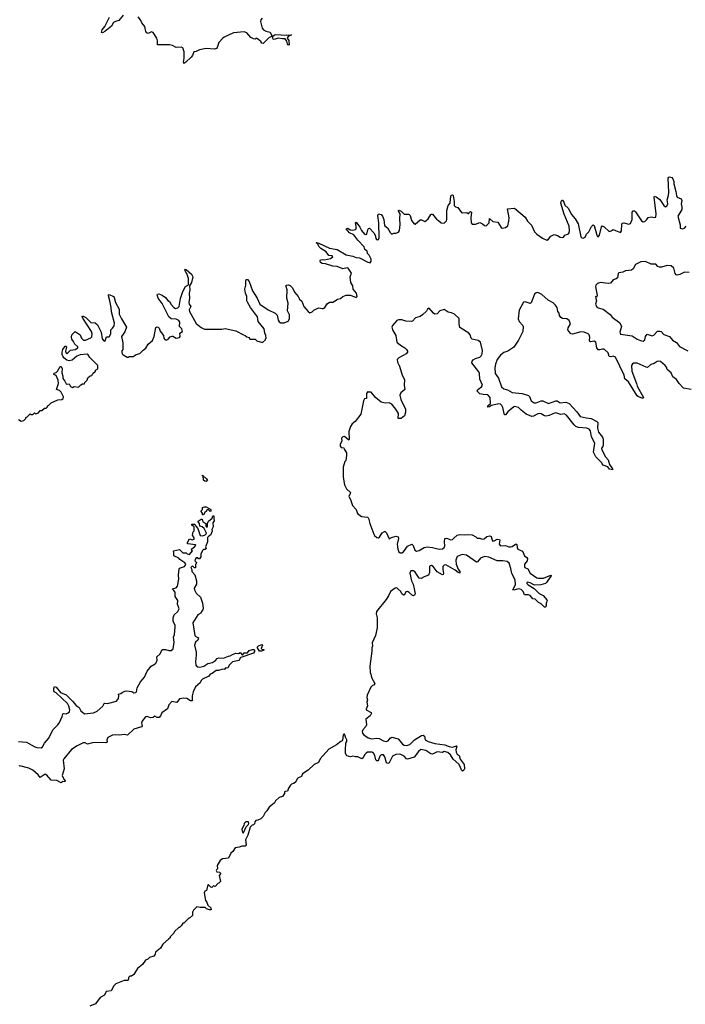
# Model space of a CAD drawing. Extents: x 2673234 to 2760940, y 830506 to 955455.
# Tile 54 of 62: x 2697717 to 2705745, y 918481 to 930368. Entities that reach past the tile are written whole.
import ezdxf

# ---------------------------------------------------------------- set-up
doc = ezdxf.new("R2010")
doc.units = 0

msp = doc.modelspace()

# ---------------------------------------------------------------- linework, layer by layer
at = {"layer": '0CON10XD'}
for points in [[(2698965, 930424), (2698911, 930359), (2698872, 930348), (2698849, 930335), (2698822, 930288), (2698745, 930224), (2698715, 930209), (2698704, 930214), (2698710, 930245), (2698745, 930286), (2698800, 930400)], [(2700641, 930385), (2700626, 930365), (2700621, 930345), (2700640, 930265), (2700659, 930245), (2700685, 930230), (2700737, 930217), (2700762, 930165), (2700725, 930152), (2700655, 930079), (2700636, 930085), (2700625, 930105), (2700585, 930139), (2700575, 930144), (2700555, 930132), (2700535, 930138), (2700505, 930155), (2700458, 930208), (2700425, 930220), (2700295, 930208), (2700184, 930156), (2700165, 930145), (2700119, 930091), (2700098, 930032), (2700089, 930021), (2700065, 930014), (2699965, 930021), (2699885, 930003), (2699845, 929983), (2699815, 929979), (2699799, 929935), (2699784, 929915), (2699722, 929855), (2699695, 929839), (2699691, 929855), (2699701, 929905), (2699699, 929979), (2699685, 930027), (2699665, 930036), (2699605, 930033), (2699558, 930058), (2699525, 930065), (2699378, 930065), (2699378, 930112), (2699372, 930145), (2699326, 930215), (2699305, 930221), (2699265, 930201), (2699248, 930208), (2699237, 930225), (2699227, 930287), (2699189, 930329), (2699175, 930367), (2699145, 930401)], [(2700965, 930062), (2700955, 930063), (2700947, 930075), (2700938, 930108), (2700919, 930139), (2700885, 930136), (2700835, 930144), (2700785, 930129), (2700774, 930134), (2700767, 930165), (2700789, 930185), (2700805, 930191), (2700935, 930180), (2700995, 930186), (2700956, 930164), (2700942, 930145), (2700961, 930115), (2700965, 930062)], [(2704902, 927825), (2704965, 927800), (2704975, 927820), (2704979, 927901), (2704985, 927912), (2705005, 927916), (2705065, 927901), (2705085, 927909), (2705106, 927955), (2705104, 928045), (2705115, 928061), (2705131, 928061), (2705145, 928050), (2705215, 927941), (2705235, 927927), (2705255, 927930), (2705283, 927957), (2705298, 927982), (2705335, 927990), (2705375, 927981), (2705388, 927985), (2705395, 928025), (2705368, 928225), (2705375, 928236), (2705395, 928231), (2705437, 928197), (2705485, 928124), (2705505, 928110), (2705522, 928115), (2705535, 928145), (2705528, 928195), (2705543, 928245), (2705548, 928285), (2705539, 928455), (2705545, 928468), (2705555, 928473), (2705581, 928461), (2705595, 928445), (2705605, 928415), (2705605, 928385), (2705631, 928295), (2705637, 928245), (2705649, 928225), (2705694, 928204), (2705705, 928185), (2705694, 928144), (2705704, 928104), (2705704, 928075), (2705656, 927995), (2705682, 927892), (2705682, 927852), (2705715, 927842), (2705735, 927852), (2705756, 927874)], [(2697852, 925602), (2697875, 925600), (2697895, 925620), (2697905, 925610), (2697945, 925620), (2697950, 925635), (2697965, 925650), (2697985, 925650), (2698015, 925680), (2698035, 925680), (2698050, 925695), (2698050, 925705), (2698065, 925710), (2698095, 925742), (2698175, 925780), (2698225, 925782), (2698242, 925795), (2698246, 925815), (2698215, 925870), (2698195, 925892), (2698160, 925905), (2698183, 925975), (2698180, 926015), (2698155, 926072), (2698128, 926085), (2698131, 926099), (2698155, 926107), (2698172, 926125), (2698205, 926183), (2698215, 926180), (2698227, 926155), (2698224, 926104), (2698238, 926065), (2698236, 926035), (2698260, 926005), (2698275, 925972), (2698285, 925968), (2698315, 925970), (2698331, 925941), (2698355, 925928), (2698375, 925940), (2698425, 925930), (2698455, 925960), (2698475, 925970), (2698498, 925972), (2698502, 925988), (2698530, 926015), (2698540, 926045), (2698565, 926070), (2698588, 926072), (2698600, 926095), (2698630, 926125), (2698630, 926135), (2698658, 926152), (2698660, 926195), (2698561, 926291), (2698543, 926323), (2698532, 926332), (2698445, 926322), (2698407, 926305), (2698351, 926259), (2698315, 926250), (2698286, 926256), (2698247, 926287), (2698242, 926298), (2698228, 926328), (2698228, 926355), (2698236, 926385), (2698265, 926426), (2698275, 926426), (2698279, 926415), (2698270, 926365), (2698275, 926342), (2698285, 926339), (2698299, 926345), (2698331, 926379), (2698385, 926386), (2698416, 926405), (2698419, 926419), (2698381, 926451), (2698366, 926485), (2698345, 926511), (2698340, 926535), (2698344, 926565), (2698385, 926602), (2698445, 926562), (2698461, 926525), (2698485, 926501), (2698510, 926500), (2698575, 926526), (2698585, 926540), (2698590, 926575), (2698584, 926605), (2698476, 926765), (2698470, 926785), (2698475, 926792), (2698515, 926771), (2698575, 926714), (2698625, 926708), (2698655, 926684), (2698701, 926595), (2698711, 926515), (2698735, 926488), (2698749, 926491), (2698765, 926540), (2698795, 926540), (2698814, 926575), (2698816, 926625), (2698836, 926645), (2698856, 926674), (2698859, 926705), (2698822, 926842), (2698820, 926895), (2698805, 926975), (2698786, 927035), (2698788, 927045), (2698795, 927049), (2698847, 927027), (2698856, 927016), (2698870, 926955), (2698917, 926875), (2698917, 926815), (2698944, 926755), (2699003, 926655), (2698985, 926598), (2698944, 926545), (2698960, 926465), (2698960, 926385), (2698948, 926372), (2698948, 926355), (2698952, 926335), (2698965, 926322), (2699013, 926293), (2699025, 926292), (2699038, 926302), (2699085, 926303), (2699120, 926325), (2699165, 926338), (2699205, 926378), (2699239, 926401), (2699265, 926450), (2699318, 926495), (2699337, 926545), (2699358, 926652), (2699375, 926661), (2699388, 926658), (2699398, 926645), (2699409, 926609), (2699450, 926555), (2699455, 926522), (2699467, 926507), (2699485, 926500), (2699509, 926511), (2699532, 926538), (2699555, 926547), (2699565, 926547), (2699605, 926522), (2699645, 926530), (2699652, 926545), (2699648, 926585), (2699680, 926605), (2699672, 926635), (2699644, 926665), (2699646, 926715), (2699637, 926735), (2699605, 926753), (2699545, 926758), (2699515, 926779), (2699435, 926942), (2699386, 927005), (2699373, 927045), (2699379, 927055), (2699395, 927058), (2699433, 927043), (2699474, 927014), (2699505, 926978), (2699525, 926964), (2699545, 926929), (2699574, 926895), (2699595, 926881), (2699625, 926888), (2699639, 926905), (2699657, 927003), (2699683, 927087), (2699715, 927145), (2699752, 927168), (2699752, 927245), (2699733, 927303), (2699720, 927320), (2699707, 927345), (2699715, 927358), (2699725, 927351), (2699787, 927297), (2699803, 927265), (2699789, 927195), (2699764, 927156), (2699769, 927105), (2699759, 927065), (2699764, 927005), (2699755, 926955), (2699759, 926935), (2699781, 926905), (2699762, 926865), (2699763, 926845), (2699845, 926700), (2699904, 926654), (2699945, 926632), (2700155, 926633), (2700195, 926640), (2700325, 926612), (2700415, 926562), (2700437, 926557), (2700455, 926540), (2700485, 926530), (2700493, 926513), (2700555, 926510), (2700575, 926490), (2700645, 926470), (2700680, 926505), (2700680, 926515), (2700690, 926525), (2700687, 926557), (2700672, 926585), (2700667, 926635), (2700594, 926724), (2700585, 926782), (2700501, 926895), (2700465, 926957), (2700456, 926975), (2700458, 927025), (2700441, 927065), (2700434, 927115), (2700446, 927164), (2700444, 927216), (2700450, 927230), (2700465, 927231), (2700486, 927206), (2700523, 927093), (2700581, 927005), (2700614, 926935), (2700714, 926864), (2700796, 926826), (2700821, 926801), (2700835, 926740), (2700845, 926722), (2700867, 926707), (2700905, 926708), (2700955, 926730), (2700972, 926755), (2700970, 926805), (2700947, 926855), (2700953, 926945), (2700938, 927008), (2700941, 927105), (2700930, 927145), (2700932, 927165), (2700955, 927168), (2700978, 927158), (2701002, 927135), (2701035, 927074), (2701075, 927026), (2701090, 926995), (2701118, 926968), (2701145, 926905), (2701195, 926844), (2701215, 926830), (2701245, 926840), (2701265, 926860), (2701305, 926882), (2701325, 926888), (2701365, 926880), (2701377, 926883), (2701396, 926894), (2701424, 926936), (2701453, 926957), (2701492, 926958), (2701535, 926980), (2701550, 926995), (2701587, 927003), (2701614, 927026), (2701655, 927041), (2701705, 927044), (2701775, 927013), (2701789, 927025), (2701780, 927065), (2701739, 927115), (2701734, 927155), (2701709, 927195), (2701701, 927265), (2701719, 927309), (2701679, 927369), (2701665, 927372), (2701615, 927361), (2701547, 927387), (2701494, 927394), (2701405, 927421), (2701365, 927424), (2701346, 927435), (2701340, 927455), (2701345, 927467), (2701365, 927472), (2701395, 927469), (2701465, 927484), (2701492, 927505), (2701486, 927516), (2701445, 927522), (2701415, 927566), (2701348, 927605), (2701325, 927630), (2701313, 927663), (2701292, 927675), (2701295, 927680), (2701325, 927670), (2701455, 927611), (2701545, 927594), (2701655, 927531), (2701735, 927514), (2701775, 927496), (2701815, 927492), (2701915, 927440), (2701945, 927434), (2701956, 927454), (2701954, 927475), (2701930, 927525), (2701912, 927545), (2701906, 927575), (2701881, 927595), (2701871, 927625), (2701795, 927705), (2701745, 927771), (2701694, 927795), (2701653, 927845), (2701675, 927850), (2701703, 927833), (2701733, 927827), (2701768, 927835), (2701774, 927845), (2701774, 927875), (2701766, 927914), (2701775, 927923), (2701819, 927865), (2701838, 927825), (2701875, 927779), (2701886, 927774), (2701902, 927778), (2701915, 927832), (2701925, 927847), (2701935, 927850), (2701989, 927795), (2702006, 927766), (2702011, 927725), (2702020, 927715), (2702035, 927709), (2702045, 927713), (2702054, 927735), (2702047, 927917), (2702037, 928005), (2702045, 928024), (2702075, 928016), (2702093, 927995), (2702107, 927955), (2702118, 927885), (2702154, 927854), (2702185, 927797), (2702205, 927780), (2702228, 927792), (2702255, 927792), (2702285, 927802), (2702296, 927824), (2702304, 927895), (2702300, 927965), (2702306, 928025), (2702284, 928055), (2702284, 928066), (2702292, 928068), (2702316, 928056), (2702355, 928020), (2702405, 928022), (2702416, 928016), (2702426, 928006), (2702442, 927945), (2702475, 927902), (2702485, 927900), (2702545, 927952), (2702565, 927952), (2702605, 927932), (2702615, 927938), (2702643, 927965), (2702674, 928016), (2702685, 928022), (2702695, 928020), (2702745, 927958), (2702770, 927945), (2702800, 927915), (2702835, 927910), (2702865, 927940), (2702870, 927955), (2702868, 928065), (2702884, 928126), (2702910, 928155), (2702914, 928206), (2702922, 928248), (2702935, 928254), (2702945, 928246), (2702959, 928175), (2702956, 928125), (2702975, 928107), (2703000, 928100), (2703045, 928042), (2703057, 928037), (2703109, 928039), (2703125, 928028), (2703135, 928030), (2703142, 928045), (2703155, 928052), (2703168, 928045), (2703160, 927975), (2703162, 927915), (2703175, 927900), (2703215, 927900), (2703265, 927920), (2703300, 927905), (2703325, 927882), (2703345, 927878), (2703380, 927915), (2703385, 927968), (2703425, 927933), (2703485, 927922), (2703525, 927858), (2703535, 927852), (2703575, 927858), (2703605, 927880), (2703617, 927935), (2703619, 927975), (2703602, 928085), (2703683, 928093), (2703813, 927983), (2703842, 927935), (2703888, 927888), (2703928, 927805), (2703955, 927778), (2704022, 927732), (2704075, 927708), (2704095, 927717), (2704124, 927756), (2704165, 927773), (2704204, 927764), (2704235, 927743), (2704263, 927737), (2704276, 927744), (2704293, 927767), (2704335, 927782), (2704346, 927796), (2704349, 927825), (2704345, 927875), (2704282, 928022), (2704245, 928155), (2704246, 928175), (2704255, 928189), (2704265, 928190), (2704281, 928165), (2704290, 928130), (2704331, 928091), (2704372, 928015), (2704415, 927965), (2704451, 927905), (2704487, 927747), (2704496, 927736), (2704515, 927732), (2704538, 927742), (2704555, 927777), (2704583, 927807), (2704615, 927873), (2704635, 927890), (2704646, 927885), (2704678, 927765), (2704685, 927750), (2704695, 927747), (2704710, 927765), (2704733, 927867), (2704742, 927878), (2704765, 927869), (2704825, 927813), (2704851, 927819), (2704875, 927837), (2704902, 927825)], [(2705790, 927315), (2705735, 927321), (2705679, 927291), (2705645, 927285), (2705635, 927289), (2705624, 927304), (2705608, 927368), (2705574, 927395), (2705525, 927402), (2705458, 927382), (2705435, 927381), (2705415, 927389), (2705391, 927415), (2705335, 927416), (2705265, 927449), (2705208, 927445), (2705146, 927414), (2705115, 927361), (2705095, 927345), (2705025, 927338), (2704991, 927319), (2704945, 927313), (2704935, 927302), (2704928, 927252), (2704911, 927239), (2704874, 927226), (2704844, 927186), (2704815, 927183), (2704723, 927197), (2704685, 927184), (2704666, 927165), (2704662, 927148), (2704682, 927038), (2704675, 927020), (2704662, 927025), (2704665, 927002), (2704672, 926975), (2704662, 926935), (2704678, 926898), (2704695, 926888), (2704754, 926874), (2704839, 926809), (2704864, 926775), (2704957, 926707), (2704975, 926665), (2704955, 926595), (2704965, 926572), (2705105, 926552), (2705165, 926513), (2705205, 926495), (2705235, 926489), (2705255, 926504), (2705265, 926545), (2705285, 926570), (2705345, 926550), (2705365, 926561), (2705411, 926609), (2705439, 926609), (2705453, 926603), (2705485, 926567), (2705555, 926542), (2705591, 926501), (2705640, 926470), (2705675, 926423), (2705775, 926369)], [(2705815, 925902), (2705725, 925919), (2705671, 925975), (2705638, 926025), (2705596, 926056), (2705573, 926105), (2705528, 926145), (2705519, 926175), (2705504, 926195), (2705445, 926241), (2705425, 926247), (2705405, 926242), (2705371, 926219), (2705329, 926205), (2705289, 926171), (2705272, 926172), (2705165, 926222), (2705120, 926220), (2705108, 926212), (2705097, 926193), (2705099, 926125), (2705157, 925977), (2705164, 925945), (2705240, 925805), (2705235, 925794), (2705179, 925815), (2705165, 925828), (2705061, 925995), (2705014, 926034), (2705007, 926075), (2704905, 926294), (2704875, 926304), (2704845, 926296), (2704825, 926301), (2704815, 926348), (2704765, 926390), (2704745, 926391), (2704715, 926382), (2704694, 926384), (2704678, 926405), (2704665, 926474), (2704645, 926488), (2704605, 926478), (2704595, 926481), (2704588, 926495), (2704593, 926535), (2704586, 926565), (2704575, 926575), (2704524, 926596), (2704485, 926600), (2704385, 926572), (2704365, 926577), (2704328, 926625), (2704331, 926649), (2704359, 926695), (2704345, 926737), (2704316, 926756), (2704265, 926762), (2704243, 926773), (2704228, 926795), (2704222, 926825), (2704208, 926845), (2704199, 926895), (2704176, 926926), (2704150, 926950), (2704092, 926982), (2704015, 927052), (2703965, 927076), (2703945, 927072), (2703928, 927055), (2703885, 926948), (2703875, 926943), (2703815, 926962), (2703795, 926958), (2703740, 926860), (2703731, 926755), (2703743, 926725), (2703786, 926676), (2703789, 926665), (2703784, 926605), (2703755, 926540), (2703735, 926498), (2703676, 926414), (2703603, 926367), (2703558, 926352), (2703515, 926318), (2703477, 926265), (2703455, 926210), (2703449, 926165), (2703453, 926095), (2703492, 926042), (2703529, 925935), (2703555, 925911), (2703599, 925899), (2703658, 925868), (2703776, 925856), (2703852, 925832), (2703865, 925818), (2703885, 925766), (2703923, 925743), (2703945, 925744), (2704005, 925765), (2704025, 925766), (2704095, 925733), (2704185, 925767), (2704199, 925765), (2704235, 925742), (2704305, 925751), (2704345, 925735), (2704435, 925635), (2704475, 925579), (2704551, 925561), (2704608, 925555), (2704678, 925518), (2704691, 925505), (2704685, 925435), (2704697, 925387), (2704745, 925327), (2704755, 925305), (2704756, 925235), (2704751, 925215), (2704736, 925195), (2704737, 925175), (2704782, 925092), (2704815, 925056), (2704829, 924999), (2704868, 924945), (2704868, 924932), (2704832, 924942), (2704810, 924970), (2704755, 924992), (2704743, 925005), (2704740, 925020), (2704665, 925090), (2704639, 925145), (2704653, 925255), (2704615, 925334), (2704602, 925405), (2704585, 925425), (2704557, 925435), (2704458, 925445), (2704425, 925458), (2704405, 925475), (2704314, 925595), (2704285, 925610), (2704245, 925600), (2704195, 925618), (2704175, 925620), (2704105, 925589), (2704065, 925582), (2704045, 925586), (2704008, 925608), (2703985, 925612), (2703965, 925608), (2703915, 925580), (2703895, 925578), (2703825, 925607), (2703764, 925654), (2703735, 925685), (2703685, 925697), (2703675, 925694), (2703605, 925634), (2703575, 925599), (2703565, 925598), (2703545, 925685), (2703532, 925712), (2703516, 925726), (2703495, 925729), (2703408, 925712), (2703385, 925694), (2703365, 925689), (2703362, 925705), (2703397, 925733), (2703392, 925805), (2703365, 925840), (2703307, 925843), (2703265, 925851), (2703234, 925885), (2703244, 925905), (2703286, 925935), (2703298, 925955), (2703267, 926027), (2703263, 926095), (2703255, 926115), (2703172, 926225), (2703174, 926245), (2703185, 926261), (2703215, 926279), (2703265, 926295), (2703281, 926309), (2703295, 926334), (2703299, 926375), (2703273, 926473), (2703246, 926496), (2703175, 926512), (2703164, 926525), (2703150, 926565), (2703136, 926585), (2703025, 926651), (2703016, 926695), (2703019, 926759), (2702961, 926811), (2702925, 926830), (2702885, 926839), (2702835, 926871), (2702786, 926854), (2702751, 926819), (2702725, 926814), (2702708, 926825), (2702656, 926886), (2702637, 926875), (2702622, 926848), (2702576, 926804), (2702545, 926786), (2702492, 926768), (2702455, 926730), (2702444, 926726), (2702375, 926729), (2702325, 926746), (2702285, 926744), (2702264, 926735), (2702213, 926675), (2702206, 926655), (2702216, 926615), (2702254, 926555), (2702267, 926475), (2702308, 926438), (2702363, 926405), (2702383, 926385), (2702393, 926365), (2702393, 926355), (2702377, 926335), (2702288, 926285), (2702268, 926265), (2702273, 926235), (2702299, 926185), (2702328, 926078), (2702357, 926025), (2702354, 925955), (2702364, 925905), (2702314, 925865), (2702303, 925835), (2702313, 925783), (2702372, 925665), (2702372, 925628), (2702356, 925585)], [(2702356, 925585), (2702318, 925555), (2702283, 925553), (2702286, 925615), (2702255, 925666), (2702205, 925728), (2702175, 925742), (2702125, 925738), (2702075, 925752), (2702007, 925807), (2701955, 925870), (2701925, 925870), (2701915, 925880), (2701900, 925855), (2701900, 925795), (2701875, 925790), (2701863, 925767), (2701832, 925605), (2701763, 925517), (2701725, 925490), (2701708, 925455), (2701687, 925395), (2701692, 925305), (2701688, 925292), (2701635, 925338), (2701615, 925332), (2701600, 925315), (2701602, 925278), (2701580, 925245), (2701581, 925221), (2701593, 925203), (2701628, 925198), (2701630, 925185), (2701657, 925137), (2701660, 925105), (2701650, 925045), (2701640, 925035), (2701620, 924965), (2701618, 924845), (2701633, 924753), (2701660, 924705), (2701705, 924660), (2701704, 924645), (2701688, 924615), (2701712, 924565), (2701731, 924505), (2701777, 924455), (2701793, 924405), (2701841, 924371), (2701912, 924362), (2701925, 924350), (2701941, 924285), (2701988, 924155), (2701995, 924142), (2702025, 924118), (2702045, 924113), (2702055, 924121), (2702090, 924175), (2702115, 924191), (2702125, 924191), (2702141, 924175), (2702175, 924100), (2702202, 924118), (2702255, 924132), (2702280, 924125), (2702284, 924105), (2702271, 924035), (2702276, 923975), (2702288, 923945), (2702305, 923933), (2702325, 923932), (2702345, 923944), (2702395, 924012), (2702445, 924038), (2702462, 924022), (2702481, 923965), (2702502, 923952), (2702535, 923960), (2702595, 923994), (2702635, 924004), (2702695, 923998), (2702775, 923977), (2702815, 923980), (2702835, 923994), (2702844, 924015), (2702839, 924065), (2702846, 924104), (2702865, 924108), (2702915, 924088), (2702937, 924093), (2702955, 924109), (2702995, 924146), (2703025, 924154), (2703085, 924148), (2703115, 924152), (2703175, 924148), (2703217, 924125), (2703235, 924108), (2703265, 924107), (2703295, 924096), (2703318, 924102), (2703350, 924130), (2703386, 924136), (2703405, 924130), (2703414, 924084), (2703425, 924073), (2703440, 924075), (2703475, 924096), (2703503, 924093), (2703508, 924085), (2703499, 924035), (2703515, 924018), (2703575, 924021), (2703615, 924005), (2703635, 924005), (2703655, 924010), (2703695, 924036), (2703708, 924038), (2703715, 924032), (2703719, 923995), (2703727, 923977), (2703781, 923951), (2703805, 923895), (2703835, 923876), (2703843, 923865), (2703838, 923835), (2703807, 923795), (2703804, 923765), (2703811, 923755), (2703847, 923737), (2703874, 923685), (2703955, 923630), (2703975, 923625), (2704033, 923627), (2704125, 923660), (2704130, 923655), (2704122, 923648), (2704072, 923575), (2704057, 923563), (2704003, 923545), (2703925, 923542), (2703875, 923569), (2703845, 923578), (2703834, 923575), (2703835, 923560), (2703848, 923545), (2703921, 923501), (2703982, 923442), (2704029, 923415), (2704075, 923366), (2704079, 923355), (2704068, 923325), (2704065, 923292), (2704055, 923277), (2704045, 923274), (2704006, 923316), (2703975, 923333), (2703935, 923371), (2703905, 923376), (2703875, 923416), (2703855, 923424), (2703806, 923426), (2703789, 923465), (2703765, 923489), (2703735, 923495), (2703675, 923481), (2703665, 923484), (2703696, 923544), (2703694, 923605), (2703652, 923682), (2703642, 923742), (2703621, 923805), (2703595, 923826), (2703545, 923835), (2703474, 923834), (2703375, 923880), (2703325, 923886), (2703275, 923867), (2703239, 923821), (2703225, 923818), (2703105, 923902), (2703055, 923910), (2702995, 923888), (2702978, 923845), (2702982, 923795), (2703005, 923735), (2703025, 923705), (2703025, 923687), (2703005, 923693), (2702971, 923721), (2702855, 923787), (2702835, 923781), (2702821, 923765), (2702819, 923729), (2702830, 923685), (2702825, 923670), (2702815, 923666), (2702752, 923702), (2702704, 923765), (2702685, 923777), (2702669, 923775), (2702661, 923765), (2702659, 923695), (2702648, 923662), (2702595, 923642), (2702559, 923621), (2702535, 923626), (2702485, 923697), (2702467, 923713), (2702435, 923714), (2702423, 923685), (2702443, 923595), (2702461, 923555), (2702476, 923495), (2702486, 923435), (2702480, 923420), (2702465, 923411), (2702455, 923416), (2702415, 923454), (2702395, 923463), (2702375, 923460), (2702356, 923424), (2702345, 923422), (2702326, 923435), (2702314, 923465), (2702275, 923502), (2702265, 923508), (2702244, 923506), (2702190, 923465), (2702166, 923414), (2702135, 923368), (2702022, 923225), (2702018, 923195), (2702030, 923145), (2702027, 923025), (2702008, 922935), (2701968, 922845), (2701972, 922805), (2701962, 922785), (2701962, 922745), (2701938, 922565), (2701942, 922485), (2701952, 922465), (2701958, 922425), (2702002, 922355), (2701988, 922335), (2701972, 922328), (2701952, 922308), (2701907, 922215), (2701902, 922185), (2701910, 922155), (2701903, 922127), (2701910, 922085), (2701894, 922045), (2701896, 922035), (2701955, 922006), (2701960, 921995), (2701944, 921965), (2701891, 921925), (2701900, 921855), (2701891, 921835), (2701854, 921796), (2701846, 921775), (2701851, 921755), (2701868, 921735), (2701918, 921698), (2701965, 921687), (2702024, 921694), (2702051, 921691), (2702105, 921660), (2702136, 921654), (2702159, 921661), (2702185, 921696), (2702205, 921707), (2702280, 921685), (2702333, 921623), (2702355, 921611), (2702385, 921606), (2702422, 921618), (2702479, 921675), (2702565, 921726), (2702585, 921730), (2702598, 921718), (2702609, 921675), (2702642, 921652), (2702725, 921631), (2702845, 921614), (2702896, 921594), (2702935, 921585), (2702985, 921603), (2702989, 921599), (2702979, 921555), (2702982, 921525), (2702995, 921501), (2703016, 921485), (2703030, 921440), (2703076, 921375), (2703081, 921325), (2703074, 921306), (2703056, 921294), (2703045, 921307), (2703031, 921351), (2703012, 921382), (2702945, 921439), (2702912, 921492), (2702880, 921520), (2702835, 921534), (2702815, 921522), (2702752, 921528), (2702695, 921499), (2702675, 921504), (2702615, 921544), (2702555, 921556), (2702528, 921535), (2702474, 921465), (2702395, 921442), (2702383, 921445), (2702353, 921475), (2702315, 921498), (2702295, 921502), (2702255, 921495), (2702214, 921475), (2702175, 921397), (2702155, 921387), (2702141, 921395), (2702120, 921470), (2702105, 921491), (2702075, 921491), (2702062, 921475), (2702045, 921433), (2702035, 921422), (2702025, 921421), (2702012, 921432), (2702000, 921485), (2701986, 921515), (2701965, 921525), (2701933, 921527), (2701913, 921527), (2701896, 921515), (2701875, 921494), (2701861, 921455), (2701845, 921446), (2701795, 921467), (2701765, 921467), (2701735, 921476), (2701705, 921468), (2701661, 921481), (2701647, 921507), (2701647, 921555), (2701650, 921635), (2701662, 921655), (2701662, 921675), (2701647, 921705), (2701640, 921735), (2701635, 921742), (2701628, 921742), (2701618, 921732), (2701612, 921668), (2701605, 921660), (2701590, 921655), (2701537, 921613), (2701447, 921563), (2701340, 921445), (2701319, 921401), (2701270, 921375), (2701195, 921308), (2701127, 921263), (2701115, 921230), (2701074, 921216), (2701062, 921205), (2701048, 921165), (2701025, 921148), (2700995, 921140), (2700984, 921126), (2700959, 921091), (2700946, 921054), (2700918, 921052), (2700910, 921045), (2700910, 921025), (2700895, 921000), (2700885, 920990), (2700845, 920978), (2700803, 920937), (2700790, 920915), (2700725, 920860), (2700698, 920815), (2700678, 920795), (2700655, 920750), (2700625, 920720), (2700587, 920703), (2700565, 920700), (2700552, 920685), (2700549, 920661), (2700535, 920648), (2700520, 920645), (2700495, 920620), (2700470, 920525), (2700440, 920465), (2700448, 920405), (2700435, 920392), (2700395, 920392), (2700362, 920378), (2700315, 920370), (2700286, 920324), (2700262, 920305), (2700236, 920244), (2700164, 920236), (2700135, 920218), (2700099, 920155), (2700102, 920115), (2700090, 920105), (2700088, 920095), (2700095, 920082), (2700125, 920077), (2700138, 920065), (2700140, 920055), (2700122, 920035), (2700138, 919965), (2700120, 919945), (2700105, 919940), (2700075, 919902), (2700055, 919910), (2700035, 919890), (2700020, 919895), (2699995, 919922), (2699985, 919922), (2699970, 919855), (2699950, 919845), (2699942, 919825), (2699957, 919735), (2699973, 919715), (2699987, 919677), (2700020, 919645), (2700025, 919620), (2700005, 919620), (2699970, 919635), (2699955, 919650), (2699895, 919650), (2699855, 919658), (2699814, 919616), (2699802, 919595), (2699802, 919572), (2699800, 919555), (2699765, 919520), (2699755, 919520), (2699695, 919460), (2699685, 919460), (2699663, 919427), (2699645, 919410), (2699635, 919410), (2699585, 919360), (2699575, 919340), (2699530, 919295), (2699530, 919285), (2699513, 919267), (2699441, 919209), (2699415, 919160), (2699355, 919110), (2699350, 919085), (2699336, 919064), (2699283, 919047), (2699263, 919027), (2699235, 919012), (2699199, 918961), (2699136, 918914), (2699095, 918840), (2699065, 918820), (2699045, 918820), (2699030, 918805), (2699030, 918785), (2699015, 918770), (2698975, 918768), (2698875, 918730), (2698850, 918705), (2698820, 918645), (2698760, 918635), (2698739, 918591), (2698687, 918563), (2698630, 918485), (2698563, 918457)], [(2697702, 925542), (2697735, 925522), (2697765, 925530), (2697790, 925555), (2697790, 925565), (2697808, 925572), (2697842, 925608), (2697852, 925602)], [(2699965, 924792), (2699950, 924795), (2699935, 924810), (2699930, 924860), (2699922, 924862), (2699922, 924868), (2699930, 924860), (2699970, 924825), (2699980, 924805), (2699965, 924792)], [(2699935, 924390), (2699922, 924392), (2699922, 924412), (2699902, 924435), (2699920, 924455), (2699922, 924478), (2699945, 924488), (2699965, 924488), (2700020, 924455), (2700020, 924435), (2700015, 924432), (2699995, 924450), (2699975, 924450), (2699970, 924435), (2699951, 924419), (2699935, 924390)], [(2697702, 921652), (2697799, 921645), (2697899, 921589), (2697925, 921580), (2697975, 921579), (2697991, 921589), (2698014, 921635), (2698066, 921694), (2698115, 921795), (2698176, 921854), (2698197, 921883), (2698229, 921955), (2698235, 921986), (2698245, 921992), (2698275, 921989), (2698301, 921999), (2698316, 922014), (2698321, 922035), (2698311, 922081), (2698291, 922111), (2698155, 922243), (2698134, 922255), (2698129, 922265), (2698128, 922295), (2698135, 922317), (2698155, 922308), (2698207, 922247), (2698275, 922217), (2698355, 922142), (2698399, 922089), (2698432, 922065), (2698452, 922025), (2698497, 921987), (2698605, 922001), (2698649, 922021), (2698719, 922081), (2698735, 922111), (2698742, 922115), (2698775, 922112), (2698885, 922139), (2698909, 922171), (2698912, 922205), (2698907, 922225), (2698935, 922232), (2698951, 922245), (2698985, 922263), (2699006, 922264), (2699067, 922257), (2699095, 922241), (2699116, 922244), (2699126, 922255), (2699135, 922303), (2699175, 922374), (2699221, 922429), (2699255, 922504), (2699303, 922565), (2699350, 922590), (2699364, 922605), (2699376, 922635), (2699371, 922675), (2699409, 922711), (2699433, 922765), (2699476, 922764), (2699515, 922753), (2699545, 922751), (2699566, 922774), (2699580, 922855), (2699571, 922915), (2699583, 922947), (2699593, 923035), (2699590, 923055), (2699566, 923105), (2699566, 923145), (2699579, 923185), (2699625, 923225), (2699639, 923255), (2699620, 923310), (2699622, 923355), (2699592, 923405), (2699591, 923455), (2699577, 923477), (2699554, 923496), (2699605, 923510), (2699620, 923530), (2699636, 923615), (2699632, 923665), (2699638, 923735), (2699645, 923747), (2699704, 923766), (2699718, 923782), (2699720, 923795), (2699710, 923810), (2699650, 923850), (2699635, 923868), (2699574, 923894), (2699577, 923935), (2699570, 923955), (2699645, 923970), (2699685, 923930), (2699725, 923930), (2699735, 923920), (2699765, 923910), (2699800, 923955), (2699790, 923965), (2699792, 923978), (2699826, 924004), (2699840, 924025), (2699835, 924030), (2699745, 924042), (2699738, 924048), (2699765, 924100), (2699795, 924090), (2699822, 924098), (2699822, 924112), (2699800, 924145), (2699810, 924185), (2699822, 924198), (2699820, 924245), (2699792, 924265), (2699792, 924278), (2699828, 924278), (2699842, 924252), (2699867, 924227), (2699892, 924142), (2699925, 924137), (2699955, 924148), (2699968, 924165), (2699967, 924177), (2699940, 924225), (2699917, 924247), (2699890, 924255), (2699887, 924287), (2699870, 924305), (2699870, 924315), (2699905, 924340), (2699918, 924338), (2699927, 924307), (2699960, 924285), (2699960, 924255), (2699975, 924240), (2699980, 924245), (2699980, 924285), (2699992, 924315), (2700038, 924352), (2700045, 924380), (2700057, 924377), (2700058, 924348), (2700062, 924318), (2700048, 924295), (2700050, 924245), (2700032, 924215), (2700037, 924193), (2700018, 924145), (2699997, 924133), (2699983, 924115), (2699982, 924065), (2699958, 924005), (2699965, 923980), (2699955, 923970), (2699935, 923970), (2699922, 923958), (2699902, 923915), (2699902, 923885), (2699885, 923860), (2699875, 923860), (2699865, 923870), (2699845, 923870), (2699835, 923860), (2699828, 923835), (2699848, 923815), (2699837, 923785), (2699835, 923750), (2699825, 923750), (2699805, 923770), (2699792, 923768), (2699782, 923755), (2699792, 923732), (2699792, 923705), (2699830, 923665), (2699850, 923595), (2699850, 923555), (2699822, 923505), (2699823, 923485), (2699844, 923444), (2699896, 923395), (2699922, 923325), (2699930, 923265), (2699926, 923245), (2699908, 923225), (2699903, 923205), (2699867, 923183), (2699804, 923085), (2699830, 922935), (2699841, 922921), (2699872, 922905), (2699865, 922878), (2699838, 922852), (2699825, 922815), (2699845, 922732), (2699847, 922697), (2699837, 922615), (2699841, 922575), (2699857, 922557), (2699890, 922550), (2699937, 922563), (2699985, 922596), (2700042, 922608), (2700080, 922630), (2700099, 922655), (2700117, 922665), (2700175, 922661), (2700235, 922686), (2700255, 922687), (2700285, 922706), (2700325, 922721), (2700355, 922718), (2700377, 922727), (2700405, 922698), (2700426, 922724), (2700464, 922726), (2700485, 922751), (2700525, 922764), (2700543, 922763), (2700550, 922755), (2700550, 922740), (2700535, 922722), (2700385, 922670), (2700376, 922664), (2700365, 922633), (2700285, 922614), (2700249, 922581), (2700228, 922542), (2700215, 922538), (2700198, 922542), (2700186, 922524), (2700165, 922526), (2700115, 922510), (2700085, 922512), (2700039, 922475), (2700015, 922465), (2699996, 922444), (2699922, 922408), (2699905, 922389), (2699895, 922364), (2699838, 922312), (2699807, 922253), (2699797, 922205), (2699796, 922144), (2699775, 922144), (2699733, 922173), (2699695, 922178), (2699643, 922167), (2699612, 922125), (2699553, 922137), (2699517, 922095), (2699500, 922050), (2699430, 922000), (2699416, 921965), (2699400, 921945), (2699375, 921942), (2699348, 921958), (2699325, 921944), (2699295, 921940), (2699255, 921954), (2699235, 921950), (2699190, 921895), (2699186, 921875), (2699194, 921845), (2699185, 921829), (2699095, 921801), (2699015, 921729), (2698975, 921738), (2698919, 921731), (2698874, 921736), (2698835, 921731), (2698778, 921702), (2698767, 921675), (2698770, 921645), (2698754, 921636), (2698718, 921642), (2698595, 921639), (2698535, 921622), (2698505, 921636), (2698482, 921638), (2698408, 921602), (2698343, 921557), (2698249, 921445), (2698241, 921429), (2698251, 921325), (2698230, 921245), (2698249, 921199), (2698265, 921180), (2698262, 921168), (2698235, 921170), (2698215, 921154), (2698165, 921184), (2698095, 921189), (2698045, 921247), (2698025, 921260), (2697965, 921218), (2697941, 921251), (2697875, 921308), (2697825, 921331), (2697718, 921362), (2697705, 921357)], [(2700635, 922743), (2700610, 922745), (2700584, 922784), (2700583, 922795), (2700595, 922807), (2700636, 922826), (2700647, 922815), (2700628, 922778), (2700638, 922768), (2700660, 922765), (2700660, 922755), (2700635, 922743)], [(2700415, 920553), (2700450, 920625), (2700474, 920646), (2700480, 920665), (2700476, 920686), (2700445, 920686), (2700423, 920665), (2700419, 920641), (2700396, 920595), (2700402, 920555), (2700415, 920553)]]:
    msp.add_lwpolyline(points, dxfattribs=at)

doc.saveas('drawing.dxf')
